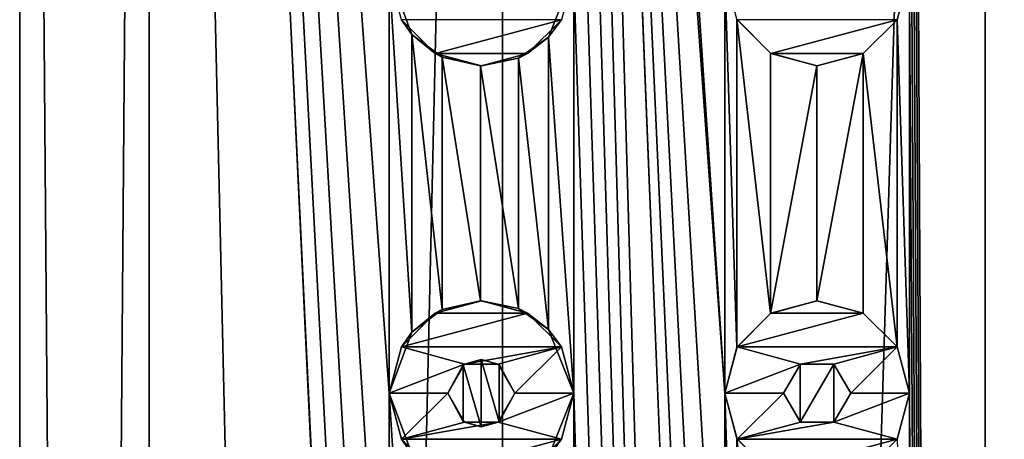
# Model space of a CAD drawing. Header units: millimetres. Extents: x -175 to 175, y 0 to 204.
# Tile 130 of 138: x -12 to 0, y 164 to 169. Entities that reach past the tile are written whole.
import ezdxf

# ---------------------------------------------------------------- set-up
doc = ezdxf.new("R2010")
doc.units = ezdxf.units.MM
doc.header["$LTSCALE"] = 65.185185
for name, color, linetype in [('107', 7, 'CONTINUOUS'), ('108', 7, 'CONTINUOUS'), ('112', 7, 'CONTINUOUS'), ('113', 7, 'CONTINUOUS'), ('114', 7, 'CONTINUOUS'), ('115', 7, 'CONTINUOUS'), ('116', 7, 'CONTINUOUS'), ('207', 7, 'CONTINUOUS'), ('208', 7, 'CONTINUOUS'), ('212', 7, 'CONTINUOUS'), ('213', 7, 'CONTINUOUS'), ('214', 7, 'CONTINUOUS'), ('215', 7, 'CONTINUOUS'), ('216', 7, 'CONTINUOUS'), ('265', 7, 'CONTINUOUS'), ('275', 7, 'CONTINUOUS'), ('32', 7, 'CONTINUOUS'), ('33', 7, 'CONTINUOUS')]:
    doc.layers.add(name, color=color, linetype=linetype)

msp = doc.modelspace()

# ---------------------------------------------------------------- linework, layer by layer
at = {"layer": '107', "linetype": 'CONTINUOUS'}
for points in [[(-2.55, 168.547, 12.5), (-1.047, 168.95, 12.5), (-2.953, 168.95, 12.5), (-2.55, 168.547, 12.5)], [(-1.45, 168.547, 12.5), (-1.047, 168.95, 12.5), (-2.55, 168.547, 12.5), (-1.45, 168.547, 12.5)], [(-2, 168.4, 12.5), (-1.45, 168.547, 12.5), (-2.55, 168.547, 12.5), (-2, 168.4, 12.5)]]:
    msp.add_3dface(points, dxfattribs=at)
at = {"layer": '108', "linetype": 'CONTINUOUS'}
for points in [[(-1.048, 168.95, 11.452), (-0.9, 169.5, 11.465), (-1.047, 168.95, 12.5), (-1.048, 168.95, 11.452)], [(-2.957, 168.958, 11.113), (-2.557, 168.551, 11.212), (-2.953, 168.95, 12.5), (-2.957, 168.958, 11.113)], [(-2.557, 168.551, 11.212), (-2.55, 168.547, 12.5), (-2.953, 168.95, 12.5), (-2.557, 168.551, 11.212)], [(-1.45, 168.547, 11.408), (-1.048, 168.95, 11.452), (-1.45, 168.547, 12.5), (-1.45, 168.547, 11.408)], [(-1.048, 168.95, 11.452), (-1.047, 168.95, 12.5), (-1.45, 168.547, 12.5), (-1.048, 168.95, 11.452)], [(-2.557, 168.551, 11.212), (-2.002, 168.4, 11.324), (-2.55, 168.547, 12.5), (-2.557, 168.551, 11.212)], [(-2.002, 168.4, 11.324), (-2, 168.4, 12.5), (-2.55, 168.547, 12.5), (-2.002, 168.4, 11.324)], [(-2.002, 168.4, 11.324), (-1.45, 168.547, 11.408), (-2, 168.4, 12.5), (-2.002, 168.4, 11.324)], [(-1.45, 168.547, 11.408), (-1.45, 168.547, 12.5), (-2, 168.4, 12.5), (-1.45, 168.547, 11.408)]]:
    msp.add_3dface(points, dxfattribs=at)
at = {"layer": '112', "linetype": 'CONTINUOUS'}
for points in [[(-2, 165.6, 12.5), (-2.55, 165.453, 12.5), (-1.45, 165.453, 12.5), (-2, 165.6, 12.5)], [(-2.55, 165.453, 12.5), (-2.953, 165.05, 12.5), (-1.45, 165.453, 12.5), (-2.55, 165.453, 12.5)], [(-1.45, 165.453, 12.5), (-2.953, 165.05, 12.5), (-1.047, 165.05, 12.5), (-1.45, 165.453, 12.5)], [(-2.953, 165.05, 12.5), (-3.1, 164.5, 12.5), (-2.2, 164.846, 12.5), (-2.953, 165.05, 12.5)], [(-1.047, 165.05, 12.5), (-2.953, 165.05, 12.5), (-2.2, 164.846, 12.5), (-1.047, 165.05, 12.5)], [(-1.8, 164.846, 12.5), (-1.047, 165.05, 12.5), (-2.2, 164.846, 12.5), (-1.8, 164.846, 12.5)], [(-1.6, 164.5, 12.5), (-1.047, 165.05, 12.5), (-1.8, 164.846, 12.5), (-1.6, 164.5, 12.5)], [(-0.9, 164.5, 12.5), (-1.047, 165.05, 12.5), (-1.6, 164.5, 12.5), (-0.9, 164.5, 12.5)], [(-3.1, 164.5, 12.5), (-2.4, 164.5, 12.5), (-2.2, 164.846, 12.5), (-3.1, 164.5, 12.5)], [(-3.1, 164.5, 12.5), (-2.953, 163.95, 12.5), (-2.4, 164.5, 12.5), (-3.1, 164.5, 12.5)], [(-2.4, 164.5, 12.5), (-2.953, 163.95, 12.5), (-2.2, 164.154, 12.5), (-2.4, 164.5, 12.5)], [(-1.047, 163.95, 12.5), (-0.9, 164.5, 12.5), (-1.8, 164.154, 12.5), (-1.047, 163.95, 12.5)], [(-1.8, 164.154, 12.5), (-0.9, 164.5, 12.5), (-1.6, 164.5, 12.5), (-1.8, 164.154, 12.5)], [(-2.953, 163.95, 12.5), (-1.047, 163.95, 12.5), (-1.8, 164.154, 12.5), (-2.953, 163.95, 12.5)], [(-2.2, 164.154, 12.5), (-2.953, 163.95, 12.5), (-1.8, 164.154, 12.5), (-2.2, 164.154, 12.5)], [(-2.55, 163.547, 12.5), (-1.047, 163.95, 12.5), (-2.953, 163.95, 12.5), (-2.55, 163.547, 12.5)], [(-1.45, 163.547, 12.5), (-1.047, 163.95, 12.5), (-2.55, 163.547, 12.5), (-1.45, 163.547, 12.5)]]:
    msp.add_3dface(points, dxfattribs=at)
at = {"layer": '113', "linetype": 'CONTINUOUS'}
for points in [[(-3.1, 164.5, 11.074), (-2.957, 163.958, 11.113), (-3.1, 164.5, 12.5), (-3.1, 164.5, 11.074)], [(-3.1, 164.5, 12.5), (-2.957, 163.958, 11.113), (-2.953, 163.95, 12.5), (-3.1, 164.5, 12.5)], [(-1.048, 163.95, 11.452), (-0.9, 164.5, 11.465), (-1.047, 163.95, 12.5), (-1.048, 163.95, 11.452)], [(-0.9, 164.5, 11.465), (-0.9, 164.5, 12.5), (-1.047, 163.95, 12.5), (-0.9, 164.5, 11.465)], [(-2.957, 163.958, 11.113), (-2.557, 163.551, 11.212), (-2.953, 163.95, 12.5), (-2.957, 163.958, 11.113)], [(-2.557, 163.551, 11.212), (-2.55, 163.547, 12.5), (-2.953, 163.95, 12.5), (-2.557, 163.551, 11.212)], [(-1.048, 163.95, 11.452), (-1.047, 163.95, 12.5), (-1.45, 163.547, 12.5), (-1.048, 163.95, 11.452)]]:
    msp.add_3dface(points, dxfattribs=at)
at = {"layer": '114', "linetype": 'CONTINUOUS'}
for points in [[(-2.002, 165.6, 11.324), (-2.557, 165.449, 11.212), (-2.55, 165.453, 12.5), (-2.002, 165.6, 11.324)], [(-2.002, 165.6, 11.324), (-2.55, 165.453, 12.5), (-2, 165.6, 12.5), (-2.002, 165.6, 11.324)], [(-1.45, 165.453, 11.408), (-2.002, 165.6, 11.324), (-2, 165.6, 12.5), (-1.45, 165.453, 11.408)], [(-1.45, 165.453, 11.408), (-2, 165.6, 12.5), (-1.45, 165.453, 12.5), (-1.45, 165.453, 11.408)], [(-2.557, 165.449, 11.212), (-2.957, 165.042, 11.113), (-2.953, 165.05, 12.5), (-2.557, 165.449, 11.212)], [(-2.557, 165.449, 11.212), (-2.953, 165.05, 12.5), (-2.55, 165.453, 12.5), (-2.557, 165.449, 11.212)], [(-1.048, 165.05, 11.452), (-1.45, 165.453, 11.408), (-1.45, 165.453, 12.5), (-1.048, 165.05, 11.452)], [(-1.048, 165.05, 11.452), (-1.45, 165.453, 12.5), (-1.047, 165.05, 12.5), (-1.048, 165.05, 11.452)], [(-2.957, 165.042, 11.113), (-3.1, 164.5, 11.074), (-2.953, 165.05, 12.5), (-2.957, 165.042, 11.113)], [(-3.1, 164.5, 11.074), (-3.1, 164.5, 12.5), (-2.953, 165.05, 12.5), (-3.1, 164.5, 11.074)], [(-0.9, 164.5, 11.465), (-1.048, 165.05, 11.452), (-0.9, 164.5, 12.5), (-0.9, 164.5, 11.465)], [(-1.048, 165.05, 11.452), (-1.047, 165.05, 12.5), (-0.9, 164.5, 12.5), (-1.048, 165.05, 11.452)]]:
    msp.add_3dface(points, dxfattribs=at)
at = {"layer": '115', "linetype": 'CONTINUOUS'}
for points in [[(-2.2, 164.846, 12.5), (-2.4, 164.5, 12.5), (-2.202, 164.845, 11.287), (-2.2, 164.846, 12.5)], [(-2.4, 164.5, 12.5), (-2.4, 164.5, 11.247), (-2.202, 164.845, 11.287), (-2.4, 164.5, 12.5)], [(-1.799, 164.846, 11.358), (-2.2, 164.846, 12.5), (-2.202, 164.845, 11.287), (-1.799, 164.846, 11.358)], [(-1.8, 164.846, 12.5), (-2.2, 164.846, 12.5), (-1.799, 164.846, 11.358), (-1.8, 164.846, 12.5)], [(-1.6, 164.5, 12.5), (-1.8, 164.846, 12.5), (-1.6, 164.5, 11.388), (-1.6, 164.5, 12.5)], [(-1.6, 164.5, 11.388), (-1.8, 164.846, 12.5), (-1.799, 164.846, 11.358), (-1.6, 164.5, 11.388)]]:
    msp.add_3dface(points, dxfattribs=at)
at = {"layer": '116', "linetype": 'CONTINUOUS'}
for points in [[(-2.4, 164.5, 12.5), (-2.2, 164.154, 12.5), (-2.4, 164.5, 11.247), (-2.4, 164.5, 12.5)], [(-2.4, 164.5, 11.247), (-2.2, 164.154, 12.5), (-2.202, 164.155, 11.287), (-2.4, 164.5, 11.247)], [(-1.8, 164.154, 12.5), (-1.6, 164.5, 12.5), (-1.799, 164.154, 11.358), (-1.8, 164.154, 12.5)], [(-1.6, 164.5, 12.5), (-1.6, 164.5, 11.388), (-1.799, 164.154, 11.358), (-1.6, 164.5, 12.5)], [(-2.2, 164.154, 12.5), (-1.8, 164.154, 12.5), (-2.202, 164.155, 11.287), (-2.2, 164.154, 12.5)], [(-2.202, 164.155, 11.287), (-1.8, 164.154, 12.5), (-1.799, 164.154, 11.358), (-2.202, 164.155, 11.287)]]:
    msp.add_3dface(points, dxfattribs=at)
at = {"layer": '207', "linetype": 'CONTINUOUS'}
for points in [[(-6.55, 168.547, 11), (-5.047, 168.95, 11), (-6.953, 168.95, 11), (-6.55, 168.547, 11)], [(-5.45, 168.547, 11), (-5.047, 168.95, 11), (-6.55, 168.547, 11), (-5.45, 168.547, 11)], [(-6, 168.4, 11), (-5.45, 168.547, 11), (-6.55, 168.547, 11), (-6, 168.4, 11)]]:
    msp.add_3dface(points, dxfattribs=at)
at = {"layer": '208', "linetype": 'CONTINUOUS'}
for points in [[(-7.1, 169.5, 9.047), (-6.828, 168.775, 9.254), (-7.1, 169.5, 11), (-7.1, 169.5, 9.047)], [(-7.1, 169.5, 11), (-6.828, 168.775, 9.254), (-6.953, 168.95, 11), (-7.1, 169.5, 11)], [(-5.202, 168.743, 10.256), (-4.9, 169.5, 10.404), (-5.047, 168.95, 11), (-5.202, 168.743, 10.256)], [(-6.828, 168.775, 9.254), (-6.55, 168.547, 11), (-6.953, 168.95, 11), (-6.828, 168.775, 9.254)], [(-5.202, 168.743, 10.256), (-5.047, 168.95, 11), (-5.45, 168.547, 11), (-5.202, 168.743, 10.256)], [(-6.828, 168.775, 9.254), (-6.467, 168.504, 9.509), (-6.55, 168.547, 11), (-6.828, 168.775, 9.254)], [(-5.559, 168.492, 10.067), (-5.202, 168.743, 10.256), (-5.45, 168.547, 11), (-5.559, 168.492, 10.067)], [(-6.467, 168.504, 9.509), (-6.009, 168.4, 9.805), (-6.55, 168.547, 11), (-6.467, 168.504, 9.509)], [(-6.009, 168.4, 9.805), (-6, 168.4, 11), (-6.55, 168.547, 11), (-6.009, 168.4, 9.805)], [(-6.009, 168.4, 9.805), (-5.559, 168.492, 10.067), (-6, 168.4, 11), (-6.009, 168.4, 9.805)], [(-5.559, 168.492, 10.067), (-5.45, 168.547, 11), (-6, 168.4, 11), (-5.559, 168.492, 10.067)]]:
    msp.add_3dface(points, dxfattribs=at)
at = {"layer": '212', "linetype": 'CONTINUOUS'}
for points in [[(-6, 165.6, 11), (-6.55, 165.453, 11), (-5.45, 165.453, 11), (-6, 165.6, 11)], [(-6.55, 165.453, 11), (-6.953, 165.05, 11), (-5.45, 165.453, 11), (-6.55, 165.453, 11)], [(-5.45, 165.453, 11), (-6.953, 165.05, 11), (-5.047, 165.05, 11), (-5.45, 165.453, 11)], [(-6.953, 165.05, 11), (-7.1, 164.5, 11), (-6.2, 164.846, 11), (-6.953, 165.05, 11)], [(-5.047, 165.05, 11), (-6.953, 165.05, 11), (-6.2, 164.846, 11), (-5.047, 165.05, 11)], [(-5.8, 164.846, 11), (-5.047, 165.05, 11), (-6.2, 164.846, 11), (-5.8, 164.846, 11)], [(-5.6, 164.5, 11), (-5.047, 165.05, 11), (-5.8, 164.846, 11), (-5.6, 164.5, 11)], [(-4.9, 164.5, 11), (-5.047, 165.05, 11), (-5.6, 164.5, 11), (-4.9, 164.5, 11)], [(-7.1, 164.5, 11), (-6.4, 164.5, 11), (-6.2, 164.846, 11), (-7.1, 164.5, 11)], [(-7.1, 164.5, 11), (-6.953, 163.95, 11), (-6.4, 164.5, 11), (-7.1, 164.5, 11)], [(-6.4, 164.5, 11), (-6.953, 163.95, 11), (-6.2, 164.154, 11), (-6.4, 164.5, 11)], [(-5.047, 163.95, 11), (-4.9, 164.5, 11), (-5.8, 164.154, 11), (-5.047, 163.95, 11)], [(-5.8, 164.154, 11), (-4.9, 164.5, 11), (-5.6, 164.5, 11), (-5.8, 164.154, 11)], [(-6.953, 163.95, 11), (-5.047, 163.95, 11), (-5.8, 164.154, 11), (-6.953, 163.95, 11)], [(-6.2, 164.154, 11), (-6.953, 163.95, 11), (-5.8, 164.154, 11), (-6.2, 164.154, 11)], [(-6.55, 163.547, 11), (-5.047, 163.95, 11), (-6.953, 163.95, 11), (-6.55, 163.547, 11)], [(-5.45, 163.547, 11), (-5.047, 163.95, 11), (-6.55, 163.547, 11), (-5.45, 163.547, 11)]]:
    msp.add_3dface(points, dxfattribs=at)
at = {"layer": '213', "linetype": 'CONTINUOUS'}
for points in [[(-7.1, 164.5, 9.047), (-6.828, 163.775, 9.254), (-7.1, 164.5, 11), (-7.1, 164.5, 9.047)], [(-7.1, 164.5, 11), (-6.828, 163.775, 9.254), (-6.953, 163.95, 11), (-7.1, 164.5, 11)], [(-5.202, 163.743, 10.256), (-4.9, 164.5, 10.404), (-5.047, 163.95, 11), (-5.202, 163.743, 10.256)], [(-4.9, 164.5, 10.404), (-4.9, 164.5, 11), (-5.047, 163.95, 11), (-4.9, 164.5, 10.404)], [(-6.828, 163.775, 9.254), (-6.55, 163.547, 11), (-6.953, 163.95, 11), (-6.828, 163.775, 9.254)], [(-5.202, 163.743, 10.256), (-5.047, 163.95, 11), (-5.45, 163.547, 11), (-5.202, 163.743, 10.256)]]:
    msp.add_3dface(points, dxfattribs=at)
at = {"layer": '214', "linetype": 'CONTINUOUS'}
for points in [[(-6.468, 165.496, 9.509), (-6.55, 165.453, 11), (-6, 165.6, 11), (-6.468, 165.496, 9.509)], [(-6.009, 165.6, 9.805), (-6.468, 165.496, 9.509), (-6, 165.6, 11), (-6.009, 165.6, 9.805)], [(-5.559, 165.508, 10.067), (-6.009, 165.6, 9.805), (-6, 165.6, 11), (-5.559, 165.508, 10.067)], [(-5.559, 165.508, 10.067), (-6, 165.6, 11), (-5.45, 165.453, 11), (-5.559, 165.508, 10.067)], [(-6.828, 165.225, 9.254), (-6.953, 165.05, 11), (-6.55, 165.453, 11), (-6.828, 165.225, 9.254)], [(-6.468, 165.496, 9.509), (-6.828, 165.225, 9.254), (-6.55, 165.453, 11), (-6.468, 165.496, 9.509)], [(-5.202, 165.257, 10.256), (-5.559, 165.508, 10.067), (-5.45, 165.453, 11), (-5.202, 165.257, 10.256)], [(-5.202, 165.257, 10.256), (-5.45, 165.453, 11), (-5.047, 165.05, 11), (-5.202, 165.257, 10.256)], [(-6.828, 165.225, 9.254), (-7.1, 164.5, 9.047), (-6.953, 165.05, 11), (-6.828, 165.225, 9.254)], [(-4.9, 164.5, 10.404), (-5.202, 165.257, 10.256), (-4.9, 164.5, 11), (-4.9, 164.5, 10.404)], [(-5.202, 165.257, 10.256), (-5.047, 165.05, 11), (-4.9, 164.5, 11), (-5.202, 165.257, 10.256)], [(-7.1, 164.5, 9.047), (-7.1, 164.5, 11), (-6.953, 165.05, 11), (-7.1, 164.5, 9.047)]]:
    msp.add_3dface(points, dxfattribs=at)
at = {"layer": '215', "linetype": 'CONTINUOUS'}
for points in [[(-6.2, 164.846, 11), (-6.4, 164.5, 11), (-6.215, 164.837, 9.676), (-6.2, 164.846, 11)], [(-6.4, 164.5, 11), (-6.4, 164.5, 9.555), (-6.215, 164.837, 9.676), (-6.4, 164.5, 11)], [(-6.001, 164.9, 9.81), (-6.2, 164.846, 11), (-6.215, 164.837, 9.676), (-6.001, 164.9, 9.81)], [(-5.8, 164.846, 11), (-6.2, 164.846, 11), (-6.001, 164.9, 9.81), (-5.8, 164.846, 11)], [(-5.789, 164.84, 9.937), (-5.8, 164.846, 11), (-6.001, 164.9, 9.81), (-5.789, 164.84, 9.937)], [(-5.6, 164.5, 11), (-5.8, 164.846, 11), (-5.6, 164.5, 10.044), (-5.6, 164.5, 11)], [(-5.6, 164.5, 10.044), (-5.8, 164.846, 11), (-5.789, 164.84, 9.937), (-5.6, 164.5, 10.044)]]:
    msp.add_3dface(points, dxfattribs=at)
at = {"layer": '216', "linetype": 'CONTINUOUS'}
for points in [[(-6.4, 164.5, 11), (-6.2, 164.154, 11), (-6.4, 164.5, 9.555), (-6.4, 164.5, 11)], [(-6.4, 164.5, 9.555), (-6.2, 164.154, 11), (-6.215, 164.163, 9.676), (-6.4, 164.5, 9.555)], [(-5.8, 164.154, 11), (-5.6, 164.5, 11), (-5.789, 164.16, 9.937), (-5.8, 164.154, 11)], [(-5.6, 164.5, 11), (-5.6, 164.5, 10.044), (-5.789, 164.16, 9.937), (-5.6, 164.5, 11)], [(-6.215, 164.163, 9.676), (-6.2, 164.154, 11), (-6.001, 164.1, 9.81), (-6.215, 164.163, 9.676)], [(-6.2, 164.154, 11), (-5.8, 164.154, 11), (-6.001, 164.1, 9.81), (-6.2, 164.154, 11)], [(-6.001, 164.1, 9.81), (-5.8, 164.154, 11), (-5.789, 164.16, 9.937), (-6.001, 164.1, 9.81)]]:
    msp.add_3dface(points, dxfattribs=at)
at = {"layer": '265', "linetype": 'CONTINUOUS'}
for points in [[(-6.215, 164.837, 9.676), (-6.4, 164.5, 9.555), (-6.215, 164.163, 9.676), (-6.215, 164.837, 9.676)], [(-6.001, 164.9, 9.81), (-6.215, 164.837, 9.676), (-6.001, 164.1, 9.81), (-6.001, 164.9, 9.81)], [(-6.215, 164.837, 9.676), (-6.215, 164.163, 9.676), (-6.001, 164.1, 9.81), (-6.215, 164.837, 9.676)], [(-5.789, 164.84, 9.937), (-6.001, 164.9, 9.81), (-5.789, 164.16, 9.937), (-5.789, 164.84, 9.937)], [(-6.001, 164.9, 9.81), (-6.001, 164.1, 9.81), (-5.789, 164.16, 9.937), (-6.001, 164.9, 9.81)], [(-5.6, 164.5, 10.044), (-5.789, 164.84, 9.937), (-5.789, 164.16, 9.937), (-5.6, 164.5, 10.044)]]:
    msp.add_3dface(points, dxfattribs=at)
at = {"layer": '275', "linetype": 'CONTINUOUS'}
for points in [[(-2.202, 164.845, 11.287), (-2.4, 164.5, 11.247), (-2.202, 164.155, 11.287), (-2.202, 164.845, 11.287)], [(-1.799, 164.846, 11.358), (-2.202, 164.845, 11.287), (-2.202, 164.155, 11.287), (-1.799, 164.846, 11.358)], [(-1.799, 164.846, 11.358), (-2.202, 164.155, 11.287), (-1.799, 164.154, 11.358), (-1.799, 164.846, 11.358)], [(-1.6, 164.5, 11.388), (-1.799, 164.846, 11.358), (-1.799, 164.154, 11.358), (-1.6, 164.5, 11.388)]]:
    msp.add_3dface(points, dxfattribs=at)
at = {"layer": '32', "linetype": 'CONTINUOUS'}
for points in [[(-11.5, 17.5), (-9.959, 17.5, 5.75), (-11.5, 204), (-11.5, 17.5)], [(-11.5, 204), (-9.959, 17.5, 5.75), (-9.959, 204, 5.75), (-11.5, 204)], [(-9.959, 17.5, 5.75), (-5.75, 17.5, 9.959), (-9.959, 204, 5.75), (-9.959, 17.5, 5.75)], [(-9.959, 204, 5.75), (-5.75, 17.5, 9.959), (-7.1, 144.5, 9.047), (-9.959, 204, 5.75)], [(-7.1, 169.5, 9.047), (-9.959, 204, 5.75), (-7.1, 164.5, 9.047), (-7.1, 169.5, 9.047)], [(-7.1, 164.5, 9.047), (-9.959, 204, 5.75), (-7.1, 159.5, 9.047), (-7.1, 164.5, 9.047)], [(-7.1, 159.5, 9.047), (-9.959, 204, 5.75), (-7.1, 154.5, 9.047), (-7.1, 159.5, 9.047)], [(-7.1, 154.5, 9.047), (-9.959, 204, 5.75), (-7.1, 149.5, 9.047), (-7.1, 154.5, 9.047)], [(-7.1, 149.5, 9.047), (-9.959, 204, 5.75), (-7.1, 144.5, 9.047), (-7.1, 149.5, 9.047)], [(-3.1, 169.5, 11.074), (-5.75, 204, 9.959), (-3.1, 164.5, 11.074), (-3.1, 169.5, 11.074)], [(-3.1, 164.5, 11.074), (-5.75, 204, 9.959), (-4.9, 189.5, 10.404), (-3.1, 164.5, 11.074)], [(0, 17.5, 11.5), (0, 204, 11.5), (-0.9, 189.5, 11.465), (0, 17.5, 11.5)], [(0, 204, 11.5), (0, 17.5, 11.5), (0.9, 144.5, 11.465), (0, 204, 11.5)], [(0.9, 169.5, 11.465), (0, 204, 11.5), (0.9, 164.5, 11.465), (0.9, 169.5, 11.465)], [(0.9, 164.5, 11.465), (0, 204, 11.5), (0.9, 159.5, 11.465), (0.9, 164.5, 11.465)], [(0.9, 159.5, 11.465), (0, 204, 11.5), (0.9, 154.5, 11.465), (0.9, 159.5, 11.465)], [(0.9, 154.5, 11.465), (0, 204, 11.5), (0.9, 149.5, 11.465), (0.9, 154.5, 11.465)], [(0.9, 149.5, 11.465), (0, 204, 11.5), (0.9, 144.5, 11.465), (0.9, 149.5, 11.465)], [(0, 17.5, 11.5), (-3.1, 144.5, 11.074), (-4.9, 189.5, 10.404), (0, 17.5, 11.5)], [(0, 17.5, 11.5), (-4.9, 189.5, 10.404), (-4.9, 184.5, 10.404), (0, 17.5, 11.5)], [(-3.1, 159.5, 11.074), (-3.1, 164.5, 11.074), (-4.9, 189.5, 10.404), (-3.1, 159.5, 11.074)], [(-3.1, 154.5, 11.074), (-3.1, 159.5, 11.074), (-4.9, 189.5, 10.404), (-3.1, 154.5, 11.074)], [(-3.1, 149.5, 11.074), (-3.1, 154.5, 11.074), (-4.9, 189.5, 10.404), (-3.1, 149.5, 11.074)], [(-3.1, 144.5, 11.074), (-3.1, 149.5, 11.074), (-4.9, 189.5, 10.404), (-3.1, 144.5, 11.074)], [(0, 17.5, 11.5), (-0.9, 189.5, 11.465), (-0.9, 184.5, 11.465), (0, 17.5, 11.5)], [(0, 17.5, 11.5), (-4.9, 184.5, 10.404), (-4.9, 179.5, 10.404), (0, 17.5, 11.5)], [(0, 17.5, 11.5), (-0.9, 184.5, 11.465), (-0.9, 179.5, 11.465), (0, 17.5, 11.5)], [(0, 17.5, 11.5), (-4.9, 179.5, 10.404), (-4.9, 174.5, 10.404), (0, 17.5, 11.5)], [(0, 17.5, 11.5), (-0.9, 179.5, 11.465), (-0.9, 174.5, 11.465), (0, 17.5, 11.5)], [(0, 17.5, 11.5), (-4.9, 174.5, 10.404), (-4.9, 169.5, 10.404), (0, 17.5, 11.5)], [(0, 17.5, 11.5), (-0.9, 174.5, 11.465), (-0.9, 169.5, 11.465), (0, 17.5, 11.5)], [(-6.828, 168.775, 9.254), (-7.1, 169.5, 9.047), (-6.828, 165.225, 9.254), (-6.828, 168.775, 9.254)], [(-7.1, 169.5, 9.047), (-7.1, 164.5, 9.047), (-6.828, 165.225, 9.254), (-7.1, 169.5, 9.047)], [(-4.9, 169.5, 10.404), (-5.202, 168.743, 10.256), (-4.9, 164.5, 10.404), (-4.9, 169.5, 10.404)], [(0, 17.5, 11.5), (-4.9, 169.5, 10.404), (-4.9, 164.5, 10.404), (0, 17.5, 11.5)], [(-2.957, 168.958, 11.113), (-3.1, 169.5, 11.074), (-2.957, 165.042, 11.113), (-2.957, 168.958, 11.113)], [(-3.1, 169.5, 11.074), (-3.1, 164.5, 11.074), (-2.957, 165.042, 11.113), (-3.1, 169.5, 11.074)], [(-0.9, 169.5, 11.465), (-1.048, 168.95, 11.452), (-0.9, 164.5, 11.465), (-0.9, 169.5, 11.465)], [(0, 17.5, 11.5), (-0.9, 169.5, 11.465), (-0.9, 164.5, 11.465), (0, 17.5, 11.5)], [(-2.557, 168.551, 11.212), (-2.957, 168.958, 11.113), (-2.557, 165.449, 11.212), (-2.557, 168.551, 11.212)], [(-2.557, 165.449, 11.212), (-2.957, 168.958, 11.113), (-2.957, 165.042, 11.113), (-2.557, 165.449, 11.212)], [(-1.048, 168.95, 11.452), (-1.45, 168.547, 11.408), (-1.048, 165.05, 11.452), (-1.048, 168.95, 11.452)], [(-0.9, 164.5, 11.465), (-1.048, 168.95, 11.452), (-1.048, 165.05, 11.452), (-0.9, 164.5, 11.465)], [(-6.467, 168.504, 9.509), (-6.828, 168.775, 9.254), (-6.468, 165.496, 9.509), (-6.467, 168.504, 9.509)], [(-6.468, 165.496, 9.509), (-6.828, 168.775, 9.254), (-6.828, 165.225, 9.254), (-6.468, 165.496, 9.509)], [(-5.202, 168.743, 10.256), (-5.559, 168.492, 10.067), (-5.202, 165.257, 10.256), (-5.202, 168.743, 10.256)], [(-4.9, 164.5, 10.404), (-5.202, 168.743, 10.256), (-5.202, 165.257, 10.256), (-4.9, 164.5, 10.404)], [(-6.009, 165.6, 9.805), (-6.467, 168.504, 9.509), (-6.468, 165.496, 9.509), (-6.009, 165.6, 9.805)], [(-6.009, 168.4, 9.805), (-6.467, 168.504, 9.509), (-6.009, 165.6, 9.805), (-6.009, 168.4, 9.805)], [(-5.559, 168.492, 10.067), (-6.009, 168.4, 9.805), (-5.559, 165.508, 10.067), (-5.559, 168.492, 10.067)], [(-5.202, 165.257, 10.256), (-5.559, 168.492, 10.067), (-5.559, 165.508, 10.067), (-5.202, 165.257, 10.256)], [(-2.002, 168.4, 11.324), (-2.557, 168.551, 11.212), (-2.557, 165.449, 11.212), (-2.002, 168.4, 11.324)], [(-1.45, 168.547, 11.408), (-2.002, 168.4, 11.324), (-2.002, 165.6, 11.324), (-1.45, 168.547, 11.408)], [(-1.45, 165.453, 11.408), (-1.45, 168.547, 11.408), (-2.002, 165.6, 11.324), (-1.45, 165.453, 11.408)], [(-1.048, 165.05, 11.452), (-1.45, 168.547, 11.408), (-1.45, 165.453, 11.408), (-1.048, 165.05, 11.452)], [(-5.559, 165.508, 10.067), (-6.009, 168.4, 9.805), (-6.009, 165.6, 9.805), (-5.559, 165.508, 10.067)], [(-2.002, 165.6, 11.324), (-2.002, 168.4, 11.324), (-2.557, 165.449, 11.212), (-2.002, 165.6, 11.324)], [(-6.828, 163.775, 9.254), (-7.1, 164.5, 9.047), (-6.828, 160.225, 9.254), (-6.828, 163.775, 9.254)], [(-7.1, 164.5, 9.047), (-7.1, 159.5, 9.047), (-6.828, 160.225, 9.254), (-7.1, 164.5, 9.047)], [(-4.9, 164.5, 10.404), (-5.202, 163.743, 10.256), (-4.9, 159.5, 10.404), (-4.9, 164.5, 10.404)], [(0, 17.5, 11.5), (-4.9, 164.5, 10.404), (-4.9, 159.5, 10.404), (0, 17.5, 11.5)], [(-2.957, 163.958, 11.113), (-3.1, 164.5, 11.074), (-2.957, 160.042, 11.113), (-2.957, 163.958, 11.113)], [(-3.1, 164.5, 11.074), (-3.1, 159.5, 11.074), (-2.957, 160.042, 11.113), (-3.1, 164.5, 11.074)], [(-0.9, 164.5, 11.465), (-1.048, 163.95, 11.452), (-0.9, 159.5, 11.465), (-0.9, 164.5, 11.465)], [(0, 17.5, 11.5), (-0.9, 164.5, 11.465), (-0.9, 159.5, 11.465), (0, 17.5, 11.5)], [(-2.557, 163.551, 11.212), (-2.957, 163.958, 11.113), (-2.557, 160.449, 11.212), (-2.557, 163.551, 11.212)], [(-2.557, 160.449, 11.212), (-2.957, 163.958, 11.113), (-2.957, 160.042, 11.113), (-2.557, 160.449, 11.212)]]:
    msp.add_3dface(points, dxfattribs=at)
at = {"layer": '33', "linetype": 'CONTINUOUS'}
for points in [[(-9.959, 17.5, -5.75), (-11.5, 17.5), (-9.959, 204, -5.75), (-9.959, 17.5, -5.75)], [(-11.5, 17.5), (-11.5, 204), (-9.959, 204, -5.75), (-11.5, 17.5)], [(-5.75, 17.5, -9.959), (-9.959, 17.5, -5.75), (-5.75, 204, -9.959), (-5.75, 17.5, -9.959)], [(-5.75, 204, -9.959), (-9.959, 17.5, -5.75), (-9.959, 204, -5.75), (-5.75, 204, -9.959)], [(0, 17.5, -11.5), (-5.75, 17.5, -9.959), (0, 204, -11.5), (0, 17.5, -11.5)], [(0, 204, -11.5), (-5.75, 17.5, -9.959), (-5.75, 204, -9.959), (0, 204, -11.5)], [(5.75, 17.5, -9.959), (0, 17.5, -11.5), (5.75, 204, -9.959), (5.75, 17.5, -9.959)], [(5.75, 204, -9.959), (0, 17.5, -11.5), (0, 204, -11.5), (5.75, 204, -9.959)]]:
    msp.add_3dface(points, dxfattribs=at)

doc.saveas('drawing.dxf')
